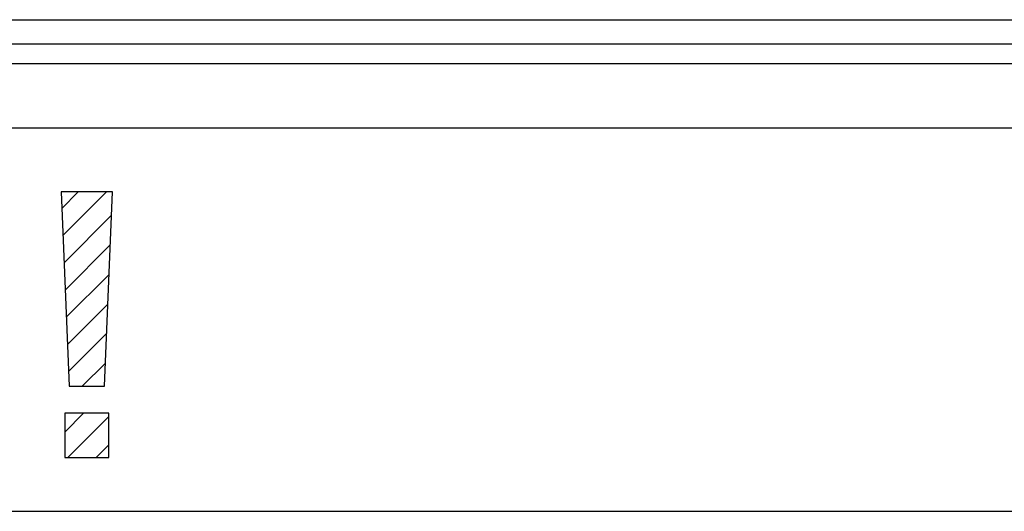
# Model space of a CAD drawing. Extents: x -840 to -217, y -121 to 557.
# Tile 35 of 145: x -575.97 to -563.67, y 180.38 to 186.51. Entities that reach past the tile are written whole.
import ezdxf

# ---------------------------------------------------------------- set-up
doc = ezdxf.new("R2010")
doc.units = 0
doc.header["$LTSCALE"] = 23.1
doc.layers.add('R912005577_AM_0', color=7, linetype='CONTINUOUS')

msp = doc.modelspace()

# ---------------------------------------------------------------- linework, layer by layer
at = {"layer": 'R912005577_AM_0', "color": 7}
for p, q in [((-618.637, 186.514), (-549.637, 186.514)), ((-618.637, 186.214), (-549.637, 186.214)), ((-549.137, 185.964), (-618.637, 185.964)), ((-550.022, 185.163), (-602.065, 185.163)), ((-574.814, 184.366), (-575.456, 184.366)), ((-575.456, 184.366), (-575.355, 181.94)), ((-575.447, 184.16), (-575.241, 184.366)), ((-575.433, 183.82), (-574.887, 184.366)), ((-574.914, 181.94), (-574.814, 184.366)), ((-575.419, 183.481), (-574.826, 184.074)), ((-575.405, 183.141), (-574.841, 183.705)), ((-575.391, 182.802), (-574.856, 183.336)), ((-575.376, 182.462), (-574.872, 182.967)), ((-575.362, 182.123), (-574.887, 182.598)), ((-575.192, 181.94), (-574.902, 182.229)), ((-575.355, 181.94), (-574.914, 181.94)), ((-574.859, 181.605), (-575.41, 181.605)), ((-575.41, 181.605), (-575.41, 181.054)), ((-575.41, 181.369), (-575.174, 181.605)), ((-575.37, 181.054), (-574.859, 181.565)), ((-574.859, 181.054), (-574.859, 181.605)), ((-575.017, 181.054), (-574.859, 181.212)), ((-575.41, 181.054), (-574.859, 181.054)), ((-602.065, 180.381), (-550.022, 180.381))]:
    msp.add_line(p, q, dxfattribs=at)

doc.saveas('drawing.dxf')
